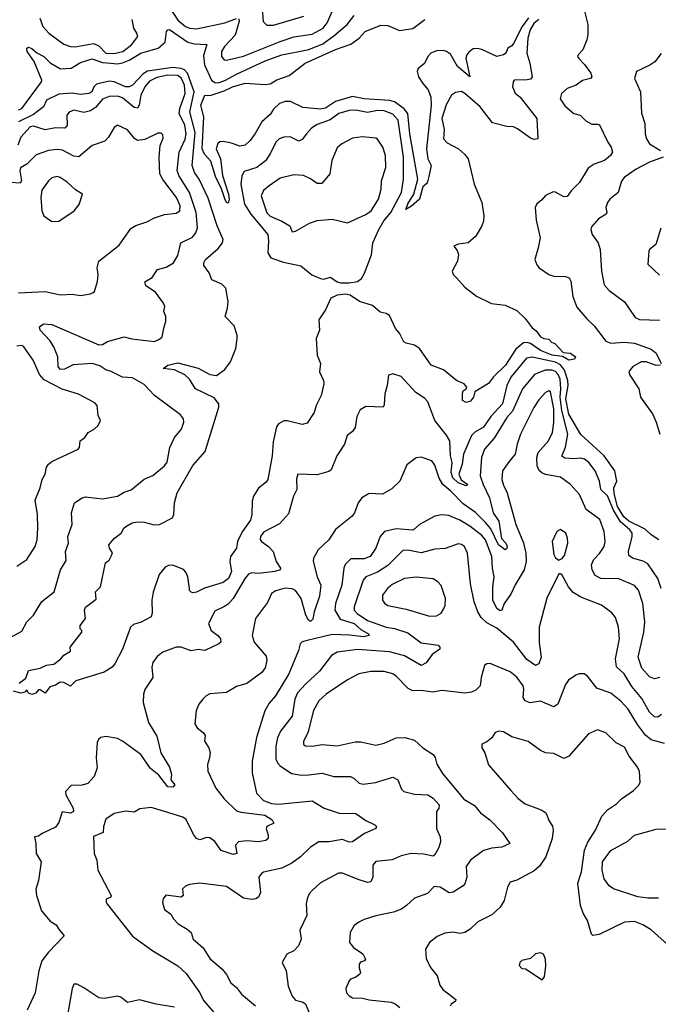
# Model space of a CAD drawing. Extents: x 2056909 to 2160450, y 827444 to 1016825.
# Tile 135 of 256: x 2130133 to 2133937, y 864216 to 870085. Entities that reach past the tile are written whole.
import ezdxf

# ---------------------------------------------------------------- set-up
doc = ezdxf.new("R2010")
doc.units = 0

msp = doc.modelspace()

# ---------------------------------------------------------------- linework, layer by layer
at = {"layer": '0CON10XD'}
for points in [[(2133487.3, 870175), (2133517.9, 870055), (2133517.1, 869995), (2133511.8, 869965), (2133487.5, 869905), (2133460, 869875), (2133456.7, 869865), (2133462.9, 869852.9), (2133497.8, 869817.8), (2133535.5, 869765), (2133541.1, 869745), (2133534, 869735), (2133485, 869721.5), (2133448, 869695), (2133395, 869673.8), (2133361.5, 869645), (2133352.4, 869612.4), (2133381.1, 869571.1), (2133433.8, 869525), (2133472, 869515), (2133505, 869480.8), (2133541.8, 869461.8), (2133575, 869462.9), (2133587.6, 869457.6), (2133636.5, 869355), (2133656.9, 869325), (2133664.3, 869295), (2133652.9, 869275), (2133615.8, 869245), (2133555, 869223.5), (2133520.1, 869199.9), (2133466.9, 869115), (2133418, 869065), (2133395, 869030), (2133375, 869028.1), (2133325, 869056.7), (2133311.7, 869058.3), (2133265, 869036.7), (2133242, 869008), (2133212.7, 868987.3), (2133204.2, 868965), (2133208.9, 868888.9), (2133232.5, 868785), (2133221.2, 868725)], [(2130125, 869547.7), (2130145.2, 869554.8), (2130262.5, 869715), (2130264.4, 869725), (2130218.4, 869835), (2130176.7, 869895), (2130174.5, 869915.5), (2130185, 869920), (2130205, 869913.2), (2130235, 869886.4), (2130275.4, 869865.4), (2130315, 869826.8), (2130375, 869792.2), (2130439.4, 869795), (2130495, 869830.4), (2130565, 869851.1), (2130625, 869830.3), (2130675.1, 869824.9), (2130715, 869821.3), (2130745, 869828.1), (2130785, 869844.3), (2130855, 869886), (2130958.4, 869915), (2130998.6, 869951.4), (2131007.5, 870015), (2131015, 870024.5), (2131025, 870025.3), (2131135, 869951.3), (2131175, 869940.6), (2131246.7, 869936.7), (2131228.5, 869871.5), (2131233.5, 869815), (2131275, 869724.7), (2131295, 869709.8), (2131315, 869708.7), (2131355, 869721.7), (2131425, 869760.7), (2131595, 869840), (2131695, 869875.2), (2131855, 869906.7), (2131939.2, 869940.8), (2132005, 869988.2), (2132083.2, 870056.8), (2132125, 870108.8)], [(2131027.9, 870155), (2131075, 870080.8), (2131119.6, 870045), (2131145, 870034.4), (2131185, 870029.8), (2131355, 870066.1), (2131425, 870090.8)], [(2131439.1, 870089.1), (2131441.1, 870075), (2131417, 869993), (2131352.9, 869925), (2131334.4, 869895), (2131335.7, 869865), (2131350, 869845), (2131365, 869843.3), (2131465, 869866.4), (2131685, 869954), (2131765, 869981.7), (2131875, 869999.2), (2131940.3, 870035), (2131965.2, 870065), (2132004.7, 870155)], [(2131576.3, 870153.7), (2131583.3, 870073.3), (2131605, 870052), (2131645, 870051.8), (2131825, 870105.6)], [(2133225, 870085.5), (2133195, 870061.1), (2133173.1, 870025), (2133160.6, 869975), (2133153.9, 869885), (2133172.7, 869825), (2133186.2, 869743.8), (2133175, 869731.1), (2133155.6, 869725.6), (2133078.8, 869725), (2133071.9, 869715), (2133069.4, 869685), (2133085, 869645.8), (2133115, 869621.9), (2133213.1, 869495), (2133220, 869375), (2133195, 869370), (2133175, 869378.6), (2133099.2, 869435), (2133075, 869445.5), (2133035, 869447.5), (2132950.2, 869470.2), (2132875.3, 869565), (2132785, 869645.6), (2132765, 869656.2), (2132729.1, 869650.8), (2132705.2, 869634.8), (2132672.9, 869577.1), (2132648.2, 869495), (2132660.7, 869430.7), (2132658.2, 869375), (2132680.1, 869350.1), (2132746.9, 869315), (2132783, 869283), (2132804.2, 869255), (2132840, 869105), (2132886.7, 868995), (2132897.5, 868915), (2132896.1, 868883.9), (2132886.7, 868855), (2132850, 868795), (2132805, 868753.8), (2132745, 868746.2), (2132720, 868735), (2132739.2, 868709.2), (2132747.5, 868685), (2132741.1, 868645), (2132710, 868585), (2132715.6, 868565), (2132735, 868545.7), (2132785, 868491.2), (2132855, 868436.7), (2132943, 868393), (2133025, 868382.3), (2133095, 868350.4), (2133143.4, 868303.4), (2133185, 868248.6), (2133209.6, 868229.6), (2133235, 868194.2), (2133255, 868183.8), (2133285, 868180), (2133301.7, 868161.7), (2133320, 868155), (2133370.3, 868100.3), (2133415, 868097.5), (2133443.3, 868075), (2133438.3, 868061.7), (2133405, 868055.5), (2133366.8, 868076.8), (2133305.8, 868085), (2133235, 868113.3), (2133175, 868154.7), (2133155, 868160.9), (2133135, 868158.1), (2133088.6, 868121.4), (2133026, 868025), (2132955, 867955.4), (2132925, 867915.4), (2132843.3, 867866.7), (2132837.1, 867835), (2132818.3, 867811.7), (2132793.4, 867803.4), (2132770.6, 867815), (2132770.4, 867859.6), (2132775, 867873.3), (2132792.5, 867885), (2132795.8, 867894.2), (2132780, 867915), (2132735, 867934.6), (2132657.1, 867997.1), (2132583.4, 868025), (2132515.1, 868125.1), (2132484.9, 868144.9), (2132435, 868156.3), (2132421.4, 868165), (2132395.3, 868215.3), (2132372.4, 868245), (2132335, 868320.8), (2132315, 868334), (2132280.5, 868340.5), (2132235, 868381.2), (2132157.5, 868405), (2132102.4, 868442.4), (2132075, 868449.4), (2132025, 868443.1), (2131986.2, 868425), (2131954.5, 868355), (2131914.6, 868295), (2131919.4, 868235), (2131899.5, 868185), (2131904.2, 868085), (2131925.6, 868035.6), (2131919.4, 867985), (2131941.9, 867935), (2131944.5, 867915), (2131928.5, 867845), (2131898.6, 867785), (2131886.6, 867743.4), (2131845, 867680.8), (2131815, 867672.5), (2131725.7, 867694.3), (2131706.6, 867693.4), (2131675, 867675.6), (2131662.5, 867657.5), (2131642.2, 867567.8), (2131636.4, 867485), (2131611.8, 867345), (2131601.7, 867328.3), (2131555, 867292.7), (2131524.8, 867245), (2131518, 867215), (2131515.7, 867135), (2131507.4, 867102.6), (2131458.6, 867031.4), (2131430.8, 866975), (2131424.3, 866935), (2131388.9, 866885), (2131384.4, 866854.4), (2131394.3, 866795), (2131376.9, 866755), (2131345, 866731.1), (2131232.8, 866697.2), (2131185, 866672.5), (2131165, 866668.8), (2131155, 866673.3), (2131145, 866682.5), (2131143.5, 866695), (2131134.8, 866765), (2131122.4, 866792.4), (2131107.8, 866807.8), (2131045, 866832.9), (2131018.9, 866831.1), (2130999, 866821), (2130963, 866777), (2130928.2, 866671.8), (2130919.5, 866625), (2130922.7, 866547.3), (2130916.2, 866525), (2130856.6, 866493.4), (2130810.2, 866479.8), (2130792.9, 866465), (2130745, 866333.3), (2130700, 866245), (2130683.3, 866225), (2130635, 866196.2), (2130466.1, 866143.9), (2130435, 866113.3), (2130395, 866133.8), (2130373, 866137), (2130345, 866117.5), (2130311.7, 866108.3), (2130285, 866070), (2130255, 866090), (2130245, 866090), (2130228.8, 866071.2), (2130205, 866063.3), (2130185, 866070), (2130175, 866090), (2130163, 866077), (2130139.5, 866070.5), (2130095, 866081.9)], [(2130253.4, 870093.4), (2130270.5, 870045), (2130306.9, 870005), (2130395, 869938.1), (2130435, 869924.4), (2130463.6, 869923.6), (2130571.7, 869941.7), (2130605, 869927.9), (2130645.2, 869885.3), (2130695, 869882.8), (2130746.4, 869895), (2130799.3, 869935), (2130835.7, 869985), (2130831.4, 870005), (2130812.2, 870035), (2130803.1, 870085)], [(2131715, 869596.3), (2131680, 869585), (2131645, 869550.4), (2131625, 869520), (2131574.3, 869475.7), (2131535, 869406), (2131505, 869364.2), (2131475, 869336), (2131445, 869330.5), (2131395, 869349.2), (2131345, 869358), (2131324, 869356), (2131313.9, 869346.1), (2131302.5, 869315), (2131328.7, 869255), (2131341.2, 869155), (2131376.9, 869045), (2131380.8, 869015), (2131375, 868991.2), (2131365, 868996), (2131355, 869016), (2131332.3, 869082.2), (2131300.6, 869145), (2131271.2, 869241.2), (2131233.2, 869283.2), (2131220.7, 869315), (2131229.4, 869505), (2131212.5, 869575), (2131235.8, 869634.2), (2131267.6, 869632.4), (2131350.3, 869659.7), (2131400.9, 869685), (2131475, 869706.2), (2131595, 869699.1), (2131625, 869702.9), (2131665, 869725.4), (2131738.2, 869751.8), (2131832.5, 869825), (2132015, 869906.2), (2132105, 869939.2), (2132155.2, 869974.8), (2132190.5, 870015), (2132285, 870051.3), (2132325, 870049.3), (2132395, 870020.3), (2132475, 870031.4), (2132546.4, 870085)], [(2133164.1, 870095), (2133126.5, 870043.5), (2133075, 869942.2), (2133065, 869928.5), (2133040, 869915), (2133028.9, 869885), (2133015.8, 869874.2), (2132975, 869865.3), (2132885, 869906.2), (2132857.6, 869912.4), (2132835, 869910.3), (2132808.5, 869891.5), (2132795.7, 869875), (2132790.8, 869855), (2132815, 869743.8), (2132741.1, 869805), (2132698.7, 869878.7), (2132676.2, 869895), (2132655, 869900.6), (2132615, 869898.6), (2132582.5, 869885), (2132564.3, 869865), (2132545, 869824), (2132505.9, 869794.1), (2132500, 869775), (2132508.6, 869745), (2132533.7, 869703.7), (2132567, 869667), (2132582.7, 869622.7), (2132584.2, 869574.2), (2132555.4, 869315.4), (2132563.8, 869255), (2132583.8, 869215), (2132570.6, 869149.4), (2132560.7, 869109.3), (2132535, 869087.5), (2132514.4, 869015), (2132467.6, 868972.4), (2132433.9, 868953.9), (2132445, 868987.1), (2132481.5, 869045), (2132503.8, 869135), (2132456, 869405), (2132444.9, 869524.9), (2132423.6, 869553.6), (2132365.2, 869595.1), (2132335, 869603.3), (2132185, 869613.1), (2132115, 869626.7), (2132013.8, 869596.2), (2131955, 869556.9), (2131925, 869552.3), (2131820.3, 869560.3), (2131746.8, 869596.8), (2131715, 869596.3)], [(2133955, 869883.8), (2133915.9, 869834.1), (2133887.3, 869812.7), (2133806.7, 869775), (2133796.1, 869733.9), (2133831.1, 869655), (2133836.6, 869526.6), (2133856.6, 869466.6), (2133859.5, 869405), (2133867.5, 869375), (2133885.3, 869345.3), (2133950.6, 869305)], [(2131115, 869694.5), (2131095, 869738), (2131072.6, 869752.6), (2131015, 869754.3), (2130950.6, 869739.4), (2130905, 869718.7), (2130877.4, 869685), (2130855.2, 869635), (2130844.7, 869575.3), (2130835, 869556.9), (2130815, 869561.8), (2130745, 869619.3), (2130715, 869628.9), (2130665, 869627.5), (2130625, 869610.3), (2130585, 869561.8), (2130555, 869542.3), (2130515, 869530.9), (2130455.4, 869544.6), (2130427.3, 869532.7), (2130413.9, 869515), (2130416.1, 869453.9), (2130401.1, 869438.9), (2130345, 869439.2), (2130285, 869428.4), (2130215, 869450), (2130195, 869446.5), (2130138.6, 869385), (2130122.3, 869337.7)], [(2130129.1, 866130.9), (2130169.1, 866160.8), (2130185, 866205.4), (2130255, 866220.4), (2130293.2, 866236.8), (2130335, 866243.1), (2130378.6, 866275), (2130395, 866296.7), (2130435, 866320), (2130432.5, 866345), (2130502.5, 866435), (2130502.5, 866445), (2130492.5, 866455), (2130493.3, 866473.3), (2130524.3, 866515), (2130518.8, 866565), (2130525, 866582.5), (2130588.3, 866631.7), (2130583.3, 866675), (2130613.3, 866705), (2130643, 866847), (2130665, 866862.5), (2130679.4, 866890.6), (2130686.1, 866906.1), (2130666.7, 866935), (2130663.3, 866955), (2130697.5, 866995), (2130736.4, 867023.6), (2130753.3, 867055), (2130765, 867063.3), (2130802.5, 867085), (2130835, 867092), (2130875, 867090), (2130933.2, 867073.2), (2130965, 867076.4), (2131042, 867115), (2131050, 867135), (2131054.1, 867204.1), (2131071.4, 867265), (2131165, 867427.1), (2131238.3, 867511.7), (2131318.7, 867775), (2131318.7, 867795), (2131291, 867831), (2131180.4, 867885), (2131145, 867941.4), (2131117, 867967), (2131055, 867998.5), (2130987.5, 868005), (2131015, 868026.2), (2131075, 868039.2), (2131196.8, 868006.8), (2131265, 867969.6), (2131306.1, 867963.9), (2131355, 867999.5), (2131388.8, 868045), (2131420.3, 868125), (2131428.6, 868185), (2131427.6, 868205), (2131409.5, 868259.5), (2131356.2, 868315), (2131371.1, 868365), (2131374.8, 868405), (2131361.7, 868485), (2131337.4, 868507.4), (2131277.5, 868535), (2131260.8, 868575), (2131230.3, 868620.3), (2131229.2, 868635), (2131240, 868655), (2131315, 868720), (2131341.5, 868755), (2131345.6, 868775), (2131308.7, 868855), (2131255, 869021.1), (2131201, 869135), (2131174.5, 869174.5), (2131160.9, 869215), (2131178.2, 869411.8), (2131145.9, 869535), (2131172.4, 869655), (2131131.8, 869765), (2131115, 869784.9), (2131095, 869794.5), (2131045, 869800.2), (2130895, 869777.6), (2130867.8, 869762.2), (2130805.2, 869694.8), (2130785.2, 869684.8), (2130763.1, 869685), (2130695, 869713.3), (2130665, 869717.4), (2130589.8, 869700.2), (2130574.8, 869685.2), (2130561.6, 869655), (2130545, 869643.8), (2130495, 869639.4), (2130445, 869647), (2130365, 869641.1), (2130292, 869605), (2130273.6, 869565), (2130240.6, 869539.4), (2130215, 869519.3), (2130125, 869476.4)], [(2130083.2, 866406.8), (2130145, 866440.8), (2130174.4, 866495), (2130215.4, 866534.6), (2130265, 866616.2), (2130338, 866675), (2130355.9, 866735.9), (2130375.6, 866805), (2130408.7, 866861.3), (2130406.4, 866915), (2130423.1, 866965), (2130419.3, 867005), (2130445.5, 867075), (2130442.2, 867145), (2130460, 867205), (2130503.8, 867235), (2130525, 867241.4), (2130625, 867228.2), (2130716.2, 867245), (2130755, 867268), (2130797.4, 867282.6), (2130875, 867345.5), (2130925, 867368.1), (2130995.3, 867424.7), (2131011.7, 867448.3), (2131028, 867535), (2131055.7, 867595), (2131096.9, 867645), (2131110, 867685), (2131108.8, 867705), (2131090.3, 867730.3), (2130935, 867844.3), (2130875, 867909.5), (2130805, 867949.5), (2130745, 867953.6), (2130677.9, 867987.9), (2130645, 867996.8), (2130610.9, 868020.8), (2130565.3, 868035.3), (2130451.9, 868028.1), (2130398.8, 868001.2), (2130375, 867999.1), (2130362.5, 868015), (2130360, 868075), (2130336.9, 868135), (2130313, 868173), (2130255.4, 868235), (2130251.3, 868255), (2130275, 868272.6), (2130325, 868267.2), (2130605, 868146.2), (2130625, 868149.1), (2130655, 868167.3), (2130755, 868194.4), (2130801.6, 868181.6), (2130935, 868166), (2130965, 868180), (2130981.2, 868195), (2130994, 868255), (2131003.3, 868285), (2131003.3, 868315), (2130991.2, 868345), (2130996.7, 868375), (2130990, 868395), (2130940.9, 868460.9), (2130885, 868498), (2130877.5, 868522.5), (2130921.7, 868548.3), (2130953.6, 868596.4), (2131005, 868610.4), (2131049.2, 868635), (2131075, 868678.8), (2131093.5, 868755), (2131161.5, 868788.5), (2131182.5, 868815), (2131192, 868845), (2131183.8, 868935), (2131144.8, 869055), (2131081.1, 869155), (2131070, 869185), (2131083.1, 869295), (2131118, 869372), (2131124.8, 869405), (2131115.5, 869455), (2131082.4, 869525), (2131086.3, 869555), (2131119.2, 869645), (2131115, 869694.5)], [(2132095, 868515.4), (2132145, 868524.5), (2132168.6, 868541.4), (2132186.2, 868573.8), (2132227.7, 868682.3), (2132236.5, 868755), (2132271.4, 868835), (2132301.6, 868885), (2132344.3, 868935), (2132406.9, 869055), (2132419.4, 869135), (2132420, 869265), (2132388.3, 869485), (2132355, 869521.6), (2132305, 869540.4), (2132265, 869543.6), (2132205, 869532.4), (2132135, 869545.7), (2132096.5, 869543.5), (2132033.1, 869525), (2131982.6, 869487.4), (2131905, 869460.7), (2131872, 869438), (2131842.1, 869405), (2131815, 869370.6), (2131795, 869360), (2131745, 869386.5), (2131705.5, 869384.5), (2131678.8, 869375), (2131658.6, 869355), (2131625.6, 869285), (2131597.4, 869242.6), (2131545, 869204), (2131470.5, 869179.5), (2131456.9, 869153.1), (2131450.3, 869105), (2131472.6, 868985), (2131508.8, 868925), (2131610.4, 868805), (2131615.9, 868765.9), (2131610.6, 868695), (2131628.2, 868665), (2131705, 868639.1), (2131808.5, 868618.5), (2131873, 868563), (2131925, 868541.8), (2131945, 868538.5), (2131985, 868549.4), (2132025, 868522.7), (2132045, 868516.8), (2132095, 868515.4)], [(2130125, 868456.7), (2130284.4, 868464.4), (2130375, 868444.5), (2130445, 868448.1), (2130495, 868441.2), (2130555, 868450), (2130570.7, 868459.3), (2130577.5, 868465), (2130596.7, 868525), (2130600, 868565), (2130594.2, 868605), (2130604.4, 868645.6), (2130725, 868741.2), (2130795, 868839.2), (2130825, 868858.1), (2130890.6, 868879.4), (2130935.4, 868904.6), (2130995, 868923.6), (2131065, 868930.9), (2131086.5, 868945), (2131088.2, 868975), (2131065.9, 869025), (2130985, 869131.2), (2130967.3, 869165), (2130963.9, 869265), (2130970, 869335), (2130988.3, 869378.3), (2130985, 869398), (2130975, 869407.8), (2130955, 869408.5), (2130879.1, 869370.9), (2130835, 869364.3), (2130817, 869377), (2130775, 869428.2), (2130715, 869455.7), (2130695, 869442), (2130661.4, 869385), (2130639.4, 869360.6), (2130565, 869335.4), (2130485, 869268.2), (2130455, 869271.1), (2130386.7, 869306.7), (2130355, 869311.3), (2130305, 869305.3), (2130231.4, 869278.6), (2130175.9, 869224.1), (2130137.9, 869202.1), (2130133.8, 869183.8), (2130143.8, 869125), (2130135, 869109.5), (2130078, 869115)], [(2131755, 868820), (2131775, 868823.8), (2131859.1, 868870.9), (2131905, 868887.1), (2131995, 868895.5), (2132085, 868872.9), (2132195, 868922.9), (2132227.3, 868945), (2132270.9, 869015), (2132285.6, 869075), (2132288.9, 869125), (2132314.3, 869204.3), (2132312.2, 869275), (2132295.4, 869325.4), (2132265, 869373.3), (2132255, 869378), (2132175, 869385.7), (2132115, 869379.2), (2132051.2, 869345), (2132025, 869320), (2131992.9, 869245), (2131980, 869165), (2131932.7, 869107.3), (2131905, 869107.5), (2131865.3, 869135.3), (2131823.3, 869155), (2131765, 869160), (2131685, 869140), (2131618.6, 869095), (2131585, 869067.1), (2131571.5, 869035), (2131605, 868934.4), (2131625, 868914.1), (2131695, 868883.5), (2131741.2, 868855), (2131755, 868820)], [(2133966.2, 869265), (2133885, 869234.7), (2133805, 869194), (2133733.1, 869145), (2133718, 869122), (2133697.5, 869055), (2133649.2, 869015), (2133634.4, 868995), (2133624, 868965), (2133630.8, 868935), (2133627.5, 868925), (2133581.5, 868898.5), (2133540, 868850), (2133535.6, 868834.4), (2133542.7, 868805), (2133579.1, 868755), (2133591.8, 868715), (2133598.9, 868585), (2133614.4, 868505), (2133645, 868470), (2133735, 868402.9), (2133799.3, 868309.3), (2133825, 868296.9), (2133943.9, 868293.9)], [(2130325, 868881.9), (2130365, 868883.3), (2130456.2, 868945), (2130487, 868983), (2130506.7, 869045), (2130465, 869071.2), (2130415, 869117.1), (2130374.5, 869144.5), (2130355, 869149.5), (2130325, 869141.1), (2130304.3, 869125), (2130265, 869068.8), (2130258.2, 869025), (2130264.4, 868944.4), (2130275.7, 868915.7), (2130325, 868881.9)], [(2133952.3, 868842.3), (2133921.9, 868745), (2133885, 868715.8), (2133880, 868705), (2133875, 868627.5), (2133945, 868561.2)], [(2133221.2, 868725), (2133201.2, 868655), (2133212.7, 868622.7), (2133226.7, 868605), (2133285.7, 868565.7), (2133315, 868555.8), (2133385, 868554.3), (2133406.4, 868546.4), (2133415.5, 868525.5), (2133427.3, 868435), (2133452.1, 868372.1), (2133510.9, 868300.8), (2133555, 868260.8), (2133625, 868169.5), (2133655, 868157.5), (2133735, 868161.8), (2133795, 868156.2), (2133895, 868121.4), (2133925, 868096.2), (2133954.2, 868035)], [(2130255.4, 867294.6), (2130266.9, 867345), (2130284.5, 867375), (2130293, 867417), (2130303.8, 867435), (2130325, 867451.2), (2130480, 867525), (2130488, 867535), (2130493.3, 867575), (2130521.2, 867595), (2130541.2, 867625), (2130576.3, 867643.7), (2130600, 867665), (2130613.3, 867695), (2130600, 867725), (2130593.8, 867785), (2130580.8, 867800.8), (2130482.2, 867852.2), (2130385, 867881.6), (2130278.2, 867938.2), (2130250.9, 867970.9), (2130212.5, 868055), (2130157.1, 868135), (2130145, 868141.9), (2130115, 868138.5)], [(2133940, 866985), (2133895, 867013.9), (2133858.4, 867048.4), (2133761.3, 867095), (2133732.3, 867122.3), (2133695, 867183.9), (2133675, 867260), (2133673.3, 867295), (2133691.2, 867335), (2133677.5, 867395), (2133614.8, 867484.8), (2133475, 867612.9), (2133405, 867734.2), (2133385.9, 867825), (2133399.5, 867905), (2133398.7, 867935), (2133379.3, 867995), (2133355, 868028.4), (2133325, 868042.9), (2133185, 868073.1), (2133153, 868067), (2133058.8, 867955), (2133034.3, 867905), (2133009.5, 867795), (2132938.8, 867718.8), (2132895, 867656.2), (2132845, 867626.2), (2132824.5, 867605.5), (2132777, 867495), (2132768.4, 867435), (2132749.5, 867375), (2132762.7, 867342.7), (2132802.5, 867315), (2132792.7, 867307.3), (2132745, 867323.7), (2132713.8, 867355), (2132703, 867385), (2132709.1, 867445), (2132700, 867485), (2132695.2, 867575), (2132675, 867609.1), (2132605.6, 867695), (2132565, 867806.7), (2132546.8, 867826.8), (2132491.2, 867865), (2132405, 867958.8), (2132355, 867973.3), (2132330, 867965), (2132322.9, 867905), (2132307.1, 867855), (2132305, 867790), (2132297.5, 867775), (2132195, 867780), (2132160.7, 867759.3), (2132140.9, 867719.1), (2132131.9, 867655), (2132115, 867630), (2132084.3, 867605.7), (2132067.5, 867555), (2132022.5, 867485), (2131988.8, 867401.2), (2131975, 867391.2), (2131905, 867372.2), (2131790, 867375), (2131782.2, 867347.8), (2131784.4, 867285), (2131764.5, 867245), (2131735, 867140), (2131680.5, 867079.5), (2131585, 867029.4), (2131566.9, 867005), (2131565.6, 866985.6), (2131572.9, 866975), (2131615.3, 866945.3), (2131642.3, 866915), (2131661.1, 866855), (2131686.9, 866815), (2131684, 866805), (2131652.5, 866795), (2131555, 866783.5), (2131515, 866787.5), (2131495, 866779.1), (2131475, 866755.5), (2131405.4, 866635), (2131375, 866601.5), (2131348, 866585), (2131295, 866560), (2131257.5, 866485), (2131274.3, 866445), (2131312.9, 866415), (2131328, 866395), (2131330, 866375), (2131320, 866365), (2131235, 866325.7), (2131195, 866330.5), (2131155, 866323.8), (2131095, 866344.6), (2131064.6, 866345.4), (2130985, 866314.4), (2130951.7, 866288.3), (2130925.8, 866254.2), (2130920.8, 866225), (2130926, 866165), (2130878.1, 866091.9), (2130870.6, 866065), (2130868.5, 866015), (2130900.8, 865895), (2130949.1, 865815), (2130973.1, 865715), (2131025, 865629.2), (2131036.8, 865585), (2131032.5, 865555), (2131056.2, 865525), (2131045, 865511.4), (2131015, 865511.9), (2130961.7, 865581.7), (2130911.7, 865621.7), (2130855, 865706.1), (2130745, 865785.4), (2130715, 865800), (2130645, 865812), (2130615, 865806), (2130601.2, 865795), (2130594.1, 865775.9), (2130587.5, 865685), (2130594.3, 865625), (2130576.5, 865573.5), (2130537.6, 865532.4), (2130505, 865522.7), (2130439.1, 865520.9), (2130404.5, 865485.5), (2130407.1, 865465), (2130451.3, 865385), (2130453.1, 865365), (2130435, 865355.5), (2130386.2, 865363.8), (2130365, 865300), (2130345, 865271.2), (2130266.4, 865233.6), (2130245, 865217.5), (2130220, 865215), (2130228.8, 865175), (2130231.2, 865115), (2130261.2, 865065), (2130245.6, 864955), (2130228.3, 864901.7), (2130232.1, 864865), (2130263, 864773), (2130315, 864712.5), (2130350.5, 864690.5), (2130363.3, 864666.7), (2130397.5, 864625), (2130303.3, 864526.7), (2130265.4, 864475), (2130246.9, 864415), (2130224.5, 864285), (2130177.7, 864182.3)], [(2133950, 868025), (2133925, 868023.4), (2133865.6, 868045.6), (2133835, 868045.3), (2133782.7, 868015), (2133762, 867985), (2133768.4, 867965), (2133820.8, 867885), (2133830.9, 867835), (2133902.8, 867735), (2133924.4, 867685.6), (2133946.7, 867615)], [(2133954.1, 866695), (2133935.3, 866755), (2133875, 866842.3), (2133847, 866857), (2133783.8, 866875), (2133762.1, 866892.1), (2133760, 866915), (2133782.5, 867005), (2133781.2, 867025), (2133768.3, 867045), (2133711.9, 867091.9), (2133671.2, 867161.2), (2133635, 867246.4), (2133594.7, 867284.7), (2133587.3, 867335), (2133561.2, 867395), (2133523.8, 867445), (2133498.6, 867465), (2133475, 867470.5), (2133435, 867466.6), (2133381.3, 867471.3), (2133363.1, 867483.1), (2133383.6, 867536.4), (2133398.4, 867615), (2133362.8, 867755), (2133352.4, 867835), (2133356.5, 867885), (2133353, 867943), (2133340.6, 867970.6), (2133325, 867988.3), (2133305, 867994.8), (2133263.3, 867995), (2133199.9, 867970.1), (2133128.8, 867885), (2133068.2, 867751.8), (2133035, 867714.5), (2132959.3, 867590.7), (2132901.2, 867525), (2132884.7, 867475), (2132876.6, 867365), (2132893.2, 867315), (2132932.3, 867235), (2132953.7, 867145), (2132987.5, 867095), (2133002.2, 866992.2), (2133028.6, 866965), (2133037, 866945), (2133035, 866933.1), (2133025, 866924.4), (2132985, 866955.4), (2132940.2, 867050.2), (2132908.3, 867088.3), (2132847.4, 867147.4), (2132775, 867199.2), (2132701.6, 867275), (2132654.5, 867314.5), (2132631.2, 867351.2), (2132605, 867428.8), (2132588, 867455), (2132525, 867477.1), (2132495, 867474), (2132438.3, 867431.7), (2132397.5, 867335), (2132350.7, 867289.3), (2132295, 867257.5), (2132215, 867260), (2132170.8, 867235), (2132148.6, 867205), (2132126.9, 867145), (2132112.5, 867125), (2132015, 867045.7), (2131975, 866984), (2131910, 866925), (2131883.8, 866876.2), (2131881.7, 866858.3), (2131905.8, 866765), (2131926, 866715), (2131918.9, 866648.9), (2131886.9, 866555), (2131878.5, 866511.5), (2131865, 866498.6), (2131853.3, 866505), (2131837.5, 866535), (2131810.4, 866635), (2131775, 866681.8), (2131755, 866691.5), (2131715, 866697.2), (2131658.5, 866681.5), (2131632.9, 866665), (2131608.7, 866611.3), (2131537.8, 866515), (2131516.7, 866415), (2131530, 866375), (2131600.2, 866290.2), (2131604.5, 866264.5), (2131595, 866220.8), (2131575, 866193.6), (2131485, 866128.5), (2131425, 866110.8), (2131365, 866073.8), (2131265, 866066.2), (2131243.3, 866055), (2131224.3, 866035.7), (2131200, 866005), (2131184.2, 865965.8), (2131177, 865887), (2131190, 865865), (2131228, 865835), (2131238.3, 865818.3), (2131233.8, 865785), (2131260, 865745), (2131266.7, 865715), (2131264.4, 865685), (2131251.1, 865645), (2131252.5, 865605), (2131301.8, 865505), (2131350.8, 865440.8), (2131425, 865369.1), (2131450.8, 865360.8), (2131592.9, 865342.9), (2131635.8, 865315), (2131646.2, 865295), (2131605, 865276.2), (2131601.2, 865265), (2131613.5, 865225), (2131612.2, 865205), (2131598.4, 865191.6), (2131556, 865184), (2131485, 865191.2), (2131435.2, 865184.8), (2131417.5, 865165), (2131425.3, 865114.7), (2131405, 865109.1), (2131332.8, 865132.8), (2131295, 865187.5), (2131265, 865209.4), (2131245, 865211.1), (2131205, 865196.7), (2131185, 865204.4), (2131167.6, 865227.6), (2131125, 865318.2), (2131105, 865332.3), (2131015, 865359.6), (2130915, 865389.2), (2130848.8, 865381.2), (2130815, 865361.2), (2130765, 865367.5), (2130695, 865353.3), (2130645, 865320), (2130631.9, 865275), (2130629.5, 865240.5), (2130573.1, 865216.9), (2130575.7, 865115), (2130591.4, 865075), (2130598.6, 865015), (2130677.1, 864865), (2130676, 864854), (2130648, 864842), (2130647.5, 864825), (2130655, 864812), (2130805, 864622.9), (2130925.3, 864535.3), (2131075.7, 864445), (2131125, 864400), (2131205.4, 864285)], [(2133944.2, 866165), (2133915, 866156.4), (2133885, 866168.9), (2133839.3, 866219.3), (2133817.3, 866285), (2133850.6, 866435), (2133858, 866495), (2133844.6, 866605), (2133820, 866685), (2133795, 866713.3), (2133701.9, 866751.9), (2133595, 866754.5), (2133561.7, 866771.7), (2133542.5, 866805), (2133538.5, 866835), (2133551.1, 866865), (2133586, 866904), (2133615.3, 866944.7), (2133620.5, 866975), (2133614.5, 867035), (2133588.9, 867105), (2133508.5, 867165), (2133468.2, 867255), (2133415, 867314.4), (2133355, 867358.9), (2133265, 867374.1), (2133243.2, 867383.2), (2133227.8, 867397.8), (2133215.3, 867425), (2133214.6, 867475), (2133222.1, 867505), (2133283.2, 867575), (2133306.6, 867625), (2133315.7, 867684.3), (2133315.5, 867765), (2133295, 867867.5), (2133285, 867873.1), (2133265, 867861.8), (2133225, 867818.5), (2133195, 867773.3), (2133116.9, 867615), (2133096, 867554), (2133084.6, 867495.4), (2133049.5, 867450.5), (2133009.6, 867395), (2133005.5, 867345), (2133015, 867310), (2133037.8, 867265), (2133089.1, 867075), (2133135, 866966.2), (2133148.8, 866905), (2133150.4, 866855), (2133138.5, 866805), (2133084.3, 866715.7), (2133059, 866661), (2133018.5, 866605), (2133004.4, 866565.6), (2132995, 866561.9), (2132975, 866574.5), (2132951.7, 866625), (2132951.6, 866705), (2132959, 866765), (2132949.1, 866815), (2132945.2, 866885), (2132907.7, 866985), (2132885, 867010.8), (2132815.4, 867065), (2132755, 867102.4), (2132689.5, 867129.5)], [(2130115, 866827.5), (2130175, 866868), (2130224.4, 866945), (2130236.7, 866985), (2130241.5, 867055), (2130238.8, 867135), (2130225, 867220), (2130255.4, 867294.6)], [(2132689.5, 867129.5), (2132645, 867134.4), (2132605.4, 867124.6), (2132515, 867075.7), (2132476.9, 867043.1), (2132375, 867050), (2132306.3, 867033.7), (2132280.4, 867005), (2132255, 866934), (2132220.8, 866885), (2132185, 866870.4), (2132105, 866872.1), (2132071.7, 866838.3), (2132063.1, 866815), (2132052.7, 866715), (2132013.5, 866605), (2132011.1, 866565), (2132042.5, 866512.5), (2132125, 866486.6), (2132165, 866450.3), (2132210.8, 866425), (2132214, 866415), (2132183.4, 866406.6), (2132096.6, 866416.6), (2131995, 866419.7), (2131845.3, 866385.3), (2131815, 866376.5), (2131802.9, 866365), (2131794.3, 866325), (2131736.2, 866185), (2131655.9, 866054.1), (2131618.5, 866011.5), (2131593.6, 865965), (2131543.1, 865806.9), (2131518.5, 865665), (2131517.8, 865595), (2131544.4, 865475), (2131585, 865431.8), (2131632.8, 865412.8), (2131675, 865409.3), (2131875, 865429.4), (2131946, 865385), (2132035, 865354.5), (2132135, 865354.2), (2132195, 865311.1), (2132248, 865285), (2132258, 865275), (2132254.2, 865265), (2132186.3, 865233.7), (2132115, 865185.5), (2132095, 865183.3), (2132055, 865198.1), (2131975, 865184.3), (2131915.7, 865184.3), (2131865, 865153.6), (2131804.8, 865095.2), (2131753.3, 865056.7), (2131695, 865027.1), (2131585.7, 865004.3), (2131573.2, 864996.8), (2131558, 864975), (2131567.8, 864882.2), (2131556.2, 864855), (2131540, 864845), (2131515, 864841.5), (2131465, 864849.1), (2131365, 864918.6), (2131205, 864937.5), (2131145, 864931.2), (2131119.5, 864920.5), (2131103.3, 864905), (2131107.1, 864865), (2131095.5, 864854.5), (2131003.1, 864866.9), (2130986.7, 864845), (2130983.9, 864823.9), (2130995, 864781.2), (2131033.9, 864753.9), (2131048.8, 864725), (2131077.5, 864695), (2131131.2, 864665), (2131153.8, 864645), (2131166, 864605), (2131225, 864552), (2131265, 864490), (2131339.2, 864425), (2131364.4, 864394.4), (2131391.2, 864345), (2131425, 864316.7), (2131455, 864276), (2131536.5, 864206.5)], [(2133345, 866863.3), (2133365, 866872.5), (2133377.9, 866892.1), (2133398.6, 866965), (2133397.1, 866995), (2133386, 867025), (2133355, 867046.2), (2133333.3, 867035), (2133305.8, 866975), (2133315, 866897.5), (2133325, 866876.7), (2133345, 866863.3)], [(2133956.5, 865943.5), (2133935, 865927.5), (2133915, 865929.6), (2133885, 865957.3), (2133839.8, 866039.8), (2133780.6, 866110.6), (2133734.6, 866185), (2133688, 866228), (2133682.8, 866275), (2133707.1, 866395), (2133700.9, 866465), (2133681.4, 866521.4), (2133659.5, 866549.5), (2133598, 866595), (2133475, 866642.1), (2133430.5, 866670.5), (2133402.2, 866705), (2133365, 866773.3), (2133355, 866782.5), (2133345, 866782.5), (2133273.6, 866636.4), (2133227.5, 866465), (2133227.4, 866372.6), (2133238.5, 866285), (2133225.7, 866245), (2133205, 866235.6), (2133155, 866271.5), (2133074.6, 866375), (2132975, 866457.5), (2132915, 866490.4), (2132881.3, 866521.3), (2132861.6, 866555), (2132839.6, 866615), (2132818.3, 866721.7), (2132801.1, 866905), (2132782.9, 866945), (2132765, 866956.7), (2132745, 866960.5), (2132667.4, 866932.6), (2132605, 866928.4), (2132525, 866907.2), (2132445, 866923.9), (2132415, 866920.9), (2132325, 866831.6), (2132265, 866791.7), (2132195.6, 866765), (2132178.4, 866745), (2132125.3, 866585.3), (2132126, 866565), (2132142.5, 866545), (2132205, 866502.8), (2132315, 866464.8), (2132365, 866455.6), (2132445, 866429.6), (2132525, 866370.3), (2132625, 866356.7), (2132635.7, 866345), (2132635, 866333.3), (2132589.6, 866300.4), (2132555, 866251.9), (2132525, 866236.5), (2132425, 866293.4), (2132335, 866317.5), (2132145, 866331.1), (2132025, 866315.4), (2131990, 866295), (2131918.8, 866201.2), (2131834.6, 866125), (2131787.5, 866072.5), (2131772.1, 866035), (2131755.8, 865934.2), (2131686.2, 865843.8), (2131669.2, 865805), (2131658.1, 865755), (2131659.1, 865679.1), (2131668.2, 865655), (2131685, 865637.5), (2131751.7, 865591.7), (2131811.7, 865581.7), (2131855, 865583.9), (2131935, 865594.7), (2132005, 865574.6), (2132103.2, 865573.2), (2132125, 865562.5), (2132154.5, 865534.5), (2132178.3, 865528.3), (2132252.5, 865537.5), (2132355, 865570.8), (2132384.5, 865554.5), (2132407.6, 865497.6), (2132421.2, 865485), (2132485, 865468.2), (2132565, 865464.4), (2132595, 865444.4), (2132631.4, 865405), (2132630, 865385), (2132616.2, 865365), (2132615.7, 865265), (2132636.9, 865215), (2132639.1, 865185), (2132629.2, 865150.8), (2132605, 865106.2), (2132595, 865098.8), (2132538.3, 865111.7), (2132465, 865114.5), (2132405, 865100.9), (2132352, 865078), (2132255, 865066.7), (2132235.7, 865045), (2132237.1, 864975), (2132225, 864945.8), (2132205, 864942.2), (2132150.1, 864960.1), (2132055, 864997.8), (2132031.3, 864998.7), (2131925, 864940), (2131874.5, 864895.5), (2131857.5, 864875), (2131845.8, 864845), (2131840, 864815), (2131843.3, 864745), (2131802.1, 864657.9), (2131808.8, 864605), (2131794.4, 864565.6), (2131765.4, 864534.6), (2131723.3, 864515), (2131696.2, 864465), (2131720.8, 864415), (2131732.5, 864325), (2131755, 864263.8), (2131775, 864240), (2131815, 864231.9), (2131835, 864220), (2131875, 864122.2)], [(2132575, 866530), (2132615, 866532.5), (2132642.7, 866547.3), (2132658.3, 866571.7), (2132666.9, 866593.1), (2132669.5, 866635), (2132642.8, 866712.8), (2132624, 866735), (2132595, 866751.4), (2132495, 866762.7), (2132425, 866753.5), (2132352.4, 866717.6), (2132324.3, 866695), (2132294.4, 866655), (2132294.6, 866624.6), (2132306.4, 866606.4), (2132325, 866593.3), (2132435, 866571.9), (2132575, 866530)], [(2133975, 865770), (2133895, 865791.8), (2133860.3, 865820.3), (2133813, 865883), (2133757.7, 865975), (2133715, 866022.1), (2133655, 866070.5), (2133570.9, 866100.9), (2133515, 866171.2), (2133495, 866186), (2133465, 866186), (2133445, 866178), (2133402.4, 866147.6), (2133385, 866123.3), (2133338.6, 866005), (2133315, 865989.4), (2133235, 866022.7), (2133173.5, 866013.5), (2133145, 866024.3), (2133132.7, 866045), (2133136.2, 866095), (2133131.5, 866115), (2133095, 866165.6), (2133055, 866196.9), (2132935, 866248), (2132915, 866246.2), (2132902.5, 866235), (2132882, 866165), (2132875.7, 866115), (2132851.1, 866088.9), (2132825, 866076.7), (2132785, 866070), (2132667.5, 866085), (2132645, 866087.3), (2132595, 866076.4), (2132525, 866086.4), (2132475, 866085.5), (2132447.9, 866097.9), (2132375, 866172.2), (2132355, 866185.5), (2132305, 866200), (2132225, 866200.4), (2132153.8, 866185), (2132085, 866149.6), (2131959.4, 866065), (2131915.5, 866025), (2131883.3, 865966.7), (2131848.8, 865835), (2131824.4, 865785), (2131824.2, 865765), (2131835, 865756), (2131875, 865754.4), (2131935, 865763.8), (2132025, 865756.1), (2132131.5, 865781.5), (2132165, 865780), (2132255, 865760), (2132305, 865773.1), (2132375, 865804.3), (2132426.6, 865806.6), (2132485, 865791.1), (2132535, 865744), (2132596, 865705), (2132608.2, 865688.2), (2132618.3, 865648.3), (2132651.7, 865591.7), (2132779.2, 865439.2), (2132841.9, 865401.9), (2132877.4, 865357.4), (2132933.3, 865315), (2133008.6, 865238.6), (2133052.5, 865175), (2133005, 865152.2), (2132945, 865146.7), (2132896.3, 865133.7), (2132817.5, 865075), (2132793.1, 865036.9), (2132796.2, 864973.8), (2132784.2, 864935), (2132775, 864922.5), (2132715, 864885.4), (2132690.7, 864880.7), (2132638, 864915), (2132601.5, 864918.5), (2132563.2, 864876.8), (2132485, 864849.2), (2132438, 864805), (2132407.2, 864782.8), (2132360, 864765), (2132255, 864743.1), (2132185, 864721.4), (2132153.4, 864706.6), (2132126.2, 864685), (2132102, 864645), (2132098, 864585), (2132122, 864555), (2132177.3, 864517.3), (2132193.8, 864485), (2132186.7, 864475), (2132163.5, 864466.5), (2132156, 864455), (2132154.4, 864434.4), (2132163.8, 864405), (2132160, 864395), (2132135, 864377.1), (2132103.6, 864366.4), (2132095, 864356.7), (2132075, 864310), (2132079.2, 864285), (2132095, 864266), (2132115, 864254), (2132175, 864252.9), (2132215, 864243.1), (2132345, 864228.9), (2132369.8, 864219.8), (2132398, 864198)], [(2134012.9, 864555), (2133895, 864660.5), (2133845, 864690.5), (2133795, 864709.4), (2133735, 864705.6), (2133585, 864632.7), (2133547.3, 864627.3), (2133538.8, 864635), (2133515.5, 864715), (2133489.1, 864759.1), (2133474.6, 864805), (2133458.3, 864938.3), (2133479.6, 865005), (2133497.9, 865135), (2133517, 865183), (2133563.1, 865255), (2133601.5, 865338.5), (2133634.6, 865375.4), (2133688.6, 865411.4), (2133718.7, 865441.3), (2133790.3, 865489.7), (2133819.1, 865520.9), (2133828.3, 865538.3), (2133825.8, 865605), (2133810, 865635), (2133763.1, 865695), (2133735, 865748.6), (2133686, 865775), (2133625, 865833.8), (2133575, 865851.2), (2133522.1, 865827.9), (2133405, 865696), (2133375, 865681.2), (2133315, 865711.2), (2133264.4, 865714.4), (2133235, 865729.2), (2133162.4, 865782.4), (2133065, 865810.6), (2133015, 865840), (2132985.8, 865844.2), (2132965, 865836.7), (2132945, 865803.8), (2132915, 865780), (2132885, 865767.5), (2132886.2, 865745), (2132903.8, 865715), (2132925, 865643.3), (2133059.6, 865489.6), (2133102.8, 865442.8), (2133145, 865410.8), (2133240, 865375), (2133265, 865358.8), (2133274, 865345), (2133285, 865312.5), (2133307.8, 865277.8), (2133310, 865255), (2133305.6, 865205), (2133266.7, 865095), (2133230.2, 865039.8), (2133198.3, 865011.7), (2133095, 864955.5), (2133055, 864943.8), (2133039.2, 864915), (2133019.2, 864835), (2132995, 864796.2), (2132945, 864749.2), (2132861.3, 864708.7), (2132816.4, 864663.6), (2132785, 864644), (2132755, 864637.5), (2132714.3, 864645.7), (2132665, 864640.8), (2132619.1, 864620.9), (2132573.8, 864585), (2132551.2, 864545), (2132555, 864490), (2132580, 864435), (2132619.2, 864385), (2132635, 864330), (2132652.9, 864305), (2132731.4, 864245), (2132730, 864235), (2132702.3, 864217.7), (2132696.7, 864205)], [(2133938.1, 864848.1), (2133875, 864848.1), (2133815, 864855.9), (2133670, 864905), (2133645, 864922), (2133615, 864964), (2133602.1, 865015), (2133604.4, 865065), (2133655, 865133.3), (2133755, 865187.8), (2133795, 865224.4), (2133925, 865259.2), (2133985, 865262)], [(2133245, 864362.5), (2133259.3, 864380.7), (2133267.5, 864445), (2133265.9, 864485.9), (2133252.5, 864515), (2133235, 864523.3), (2133205, 864516.2), (2133175, 864490), (2133125, 864476.7), (2133112.5, 864465), (2133108.3, 864448.3), (2133125, 864430), (2133147, 864427), (2133245, 864362.5)], [(2131055, 864199.5), (2130945, 864217.3), (2130847, 864243), (2130775, 864227.5), (2130735, 864259.2), (2130715, 864264.2), (2130635, 864251.4), (2130605, 864254), (2130515, 864314.4), (2130475, 864336), (2130455, 864336.2), (2130445, 864310), (2130415, 864142.5)], [(2131205.4, 864285), (2131228.1, 864238.1), (2131316.2, 864135)]]:
    msp.add_lwpolyline(points, dxfattribs=at)

doc.saveas('drawing.dxf')
